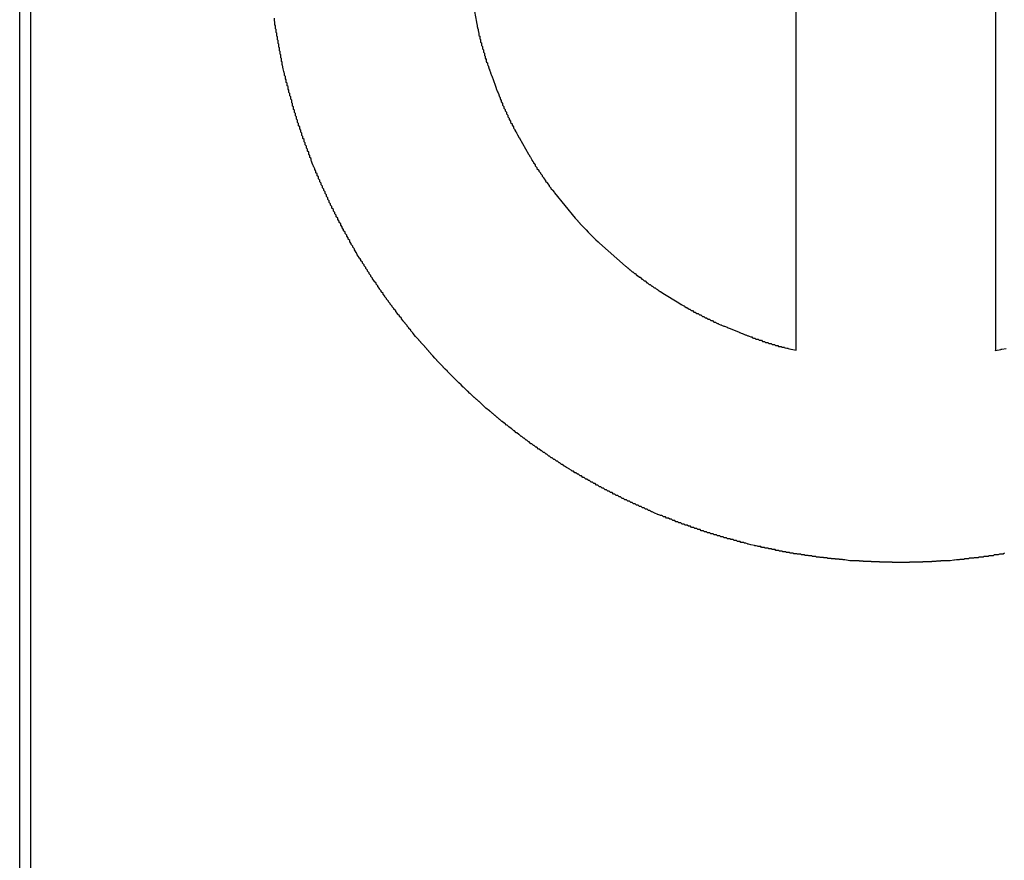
# Model space of a CAD drawing. Extents: x 94.3 to 121.8, y -81.7 to -63.9.
# Tile 4 of 32: x 97.9 to 100.2, y -76.5 to -74.6. Entities that reach past the tile are written whole.
import ezdxf

# ---------------------------------------------------------------- set-up
doc = ezdxf.new("R2010")
doc.units = 0
doc.layers.add('BLACK', color=7, linetype='CONTINUOUS')

msp = doc.modelspace()

# ---------------------------------------------------------------- linework, layer by layer
at = {"layer": 'BLACK', "linetype": 'CONTINUOUS'}
for p, q in [((97.921, -79.821), (97.921, -65.851)), ((97.9464, -65.851), (97.9464, -79.821)), ((99.745444, -75.335431), (99.745444, -74.502176)), ((100.214005, -74.502176), (100.214005, -75.336441)), ((98.984954, -74.514341), (98.994532, -74.564819)), ((98.519685, -74.562671), (98.519685, -74.555079)), ((98.520973, -74.563959), (98.519685, -74.562671)), ((98.520973, -74.571457), (98.520973, -74.563959)), ((98.522307, -74.572791), (98.520973, -74.571457)), ((98.522307, -74.580195), (98.522307, -74.572791)), ((98.994532, -74.564819), (98.994581, -74.564868)), ((98.994581, -74.564868), (98.994581, -74.565076)), ((98.994581, -74.565076), (98.996039, -74.572764)), ((98.996039, -74.572764), (98.996398, -74.573123)), ((98.996398, -74.573123), (98.996398, -74.574652)), ((98.996398, -74.574652), (98.99752, -74.580566)), ((98.523688, -74.581576), (98.522307, -74.580195)), ((98.523688, -74.588887), (98.523688, -74.581576)), ((98.525114, -74.590313), (98.523688, -74.588887)), ((98.525114, -74.597534), (98.525114, -74.590313)), ((98.526585, -74.599005), (98.525114, -74.597534)), ((98.526585, -74.606135), (98.526585, -74.599005)), ((98.99752, -74.580566), (98.998274, -74.58132)), ((98.998274, -74.58132), (98.998274, -74.584538)), ((98.998274, -74.584538), (98.998973, -74.588226)), ((98.998973, -74.588226), (99.000207, -74.58946)), ((99.000207, -74.58946), (99.000207, -74.594725)), ((99.000207, -74.594725), (99.0004, -74.595747)), ((99.0004, -74.595747), (99.002196, -74.597543)), ((99.002196, -74.597543), (99.002196, -74.603525)), ((98.528101, -74.607651), (98.526585, -74.606135)), ((98.528101, -74.614692), (98.528101, -74.607651)), ((98.529661, -74.616252), (98.528101, -74.614692)), ((98.529661, -74.623205), (98.529661, -74.616252)), ((98.531264, -74.624808), (98.529661, -74.623205)), ((98.531264, -74.631674), (98.531264, -74.624808)), ((99.002196, -74.603525), (99.004242, -74.605571)), ((99.004242, -74.605571), (99.004242, -74.611445)), ((99.004242, -74.611445), (99.006341, -74.613544)), ((99.006341, -74.613544), (99.006341, -74.619308)), ((99.006341, -74.619308), (99.008495, -74.621462)), ((99.008495, -74.621462), (99.008495, -74.62712)), ((98.53291, -74.63332), (98.531264, -74.631674)), ((98.53291, -74.640101), (98.53291, -74.63332)), ((98.534599, -74.64179), (98.53291, -74.640101)), ((98.534599, -74.648485), (98.534599, -74.64179)), ((99.008495, -74.62712), (99.010703, -74.629328)), ((99.010703, -74.629328), (99.010703, -74.634881)), ((99.010703, -74.634881), (99.012963, -74.637141)), ((99.012963, -74.637141), (99.012963, -74.642591)), ((99.012963, -74.642591), (99.015274, -74.644902)), ((99.015274, -74.644902), (99.015274, -74.65015)), ((98.536329, -74.650215), (98.534599, -74.648485)), ((98.536329, -74.656828), (98.536329, -74.650215)), ((98.537643, -74.658142), (98.536329, -74.656828)), ((98.538101, -74.661344), (98.537643, -74.658142)), ((98.538101, -74.665129), (98.538101, -74.661344)), ((98.538731, -74.665759), (98.538101, -74.665129)), ((98.539996, -74.674617), (98.538731, -74.665759)), ((99.015274, -74.65015), (99.01533, -74.650304)), ((99.01533, -74.650304), (99.017637, -74.652611)), ((99.017637, -74.652611), (99.017637, -74.656552)), ((99.017637, -74.656552), (99.018399, -74.658618)), ((99.018399, -74.658618), (99.020051, -74.66027)), ((99.020051, -74.66027), (99.020051, -74.663091)), ((99.020051, -74.663091), (99.02141, -74.666774)), ((99.02141, -74.666774), (99.022515, -74.667879)), ((99.022515, -74.667879), (99.022515, -74.669766)), ((99.022515, -74.669766), (99.024363, -74.674774)), ((98.541767, -74.68033), (98.539996, -74.674617)), ((98.541767, -74.681608), (98.541767, -74.68033)), ((98.542341, -74.682182), (98.541767, -74.681608)), ((98.54366, -74.686436), (98.542341, -74.682182)), ((98.54366, -74.689787), (98.54366, -74.686436)), ((98.545165, -74.691292), (98.54366, -74.689787)), ((98.545593, -74.692672), (98.545165, -74.691292)), ((98.545593, -74.697927), (98.545593, -74.692672)), ((99.024363, -74.674774), (99.025028, -74.675439)), ((99.025028, -74.675439), (99.025028, -74.676574)), ((99.025028, -74.676574), (99.027259, -74.682619)), ((99.027259, -74.682619), (99.02759, -74.68295)), ((99.02759, -74.68295), (99.02759, -74.683515)), ((99.02759, -74.683515), (99.030098, -74.69031)), ((99.030098, -74.69031), (99.0302, -74.690412)), ((99.0302, -74.690412), (99.0302, -74.690585)), ((99.0302, -74.690585), (99.038283, -74.712483)), ((98.547566, -74.6999), (98.545593, -74.697927)), ((98.547566, -74.706028), (98.547566, -74.6999)), ((98.549577, -74.708039), (98.547566, -74.706028)), ((98.549577, -74.714089), (98.549577, -74.708039)), ((98.551626, -74.716138), (98.549577, -74.714089)), ((98.551626, -74.722112), (98.551626, -74.716138)), ((99.038283, -74.712483), (99.038315, -74.712515)), ((99.038315, -74.712515), (99.038315, -74.712569)), ((99.038315, -74.712569), (99.040902, -74.719579)), ((98.553714, -74.7242), (98.551626, -74.722112)), ((98.553714, -74.730097), (98.553714, -74.7242)), ((98.555839, -74.732222), (98.553714, -74.730097)), ((98.555839, -74.738045), (98.555839, -74.732222)), ((98.558002, -74.740208), (98.555839, -74.738045)), ((98.558002, -74.745955), (98.558002, -74.740208)), ((99.040902, -74.719579), (99.041113, -74.71979)), ((99.041113, -74.71979), (99.041113, -74.720149)), ((99.041113, -74.720149), (99.043468, -74.72653)), ((99.043468, -74.72653), (99.043957, -74.727019)), ((99.043957, -74.727019), (99.043957, -74.727853)), ((99.043957, -74.727853), (99.045981, -74.733337)), ((99.045981, -74.733337), (99.046846, -74.734202)), ((99.046846, -74.734202), (99.046846, -74.73568)), ((99.046846, -74.73568), (99.04844, -74.74)), ((99.04844, -74.74), (99.049781, -74.741341)), ((98.560202, -74.748155), (98.558002, -74.745955)), ((98.560202, -74.753828), (98.560202, -74.748155)), ((98.562438, -74.756064), (98.560202, -74.753828)), ((98.562438, -74.761664), (98.562438, -74.756064)), ((98.564711, -74.763937), (98.562438, -74.761664)), ((99.049781, -74.741341), (99.049781, -74.743631)), ((99.049781, -74.743631), (99.050849, -74.746525)), ((99.050849, -74.746525), (99.052759, -74.748435)), ((99.052759, -74.748435), (99.052759, -74.751698)), ((99.052759, -74.751698), (99.053205, -74.752908)), ((99.053205, -74.752908), (99.055782, -74.755485)), ((99.055782, -74.755485), (99.055782, -74.759426)), ((99.055782, -74.759426), (99.058848, -74.762492)), ((99.058848, -74.762492), (99.058848, -74.766345)), ((98.564711, -74.769465), (98.564711, -74.763937)), ((98.567019, -74.771773), (98.564711, -74.769465)), ((98.567019, -74.777229), (98.567019, -74.771773)), ((98.569363, -74.779573), (98.567019, -74.777229)), ((98.569363, -74.784957), (98.569363, -74.779573)), ((98.571743, -74.787337), (98.569363, -74.784957)), ((99.058848, -74.766345), (99.061958, -74.769455)), ((99.061958, -74.769455), (99.061958, -74.773223)), ((99.061958, -74.773223), (99.06511, -74.776375)), ((99.06511, -74.776375), (99.06511, -74.780058)), ((99.06511, -74.780058), (99.068305, -74.783253)), ((99.068305, -74.783253), (99.068305, -74.786852)), ((99.068305, -74.786852), (99.071542, -74.790089)), ((98.571743, -74.79265), (98.571743, -74.787337)), ((98.574157, -74.795064), (98.571743, -74.79265)), ((98.574157, -74.800309), (98.574157, -74.795064)), ((98.576607, -74.802759), (98.574157, -74.800309)), ((98.576607, -74.807932), (98.576607, -74.802759)), ((98.579091, -74.810416), (98.576607, -74.807932)), ((99.071542, -74.790089), (99.071542, -74.793603)), ((99.071542, -74.793603), (99.074821, -74.796882)), ((99.074821, -74.796882), (99.074821, -74.800313)), ((99.074821, -74.800313), (99.078142, -74.803634)), ((99.078142, -74.803634), (99.078142, -74.806956)), ((99.078142, -74.806956), (99.078176, -74.807017)), ((99.078176, -74.807017), (99.081504, -74.810345)), ((98.579091, -74.815521), (98.579091, -74.810416)), ((98.581608, -74.818038), (98.579091, -74.815521)), ((98.581608, -74.823076), (98.581608, -74.818038)), ((98.58416, -74.825628), (98.581608, -74.823076)), ((98.58416, -74.830597), (98.58416, -74.825628)), ((98.586746, -74.833183), (98.58416, -74.830597)), ((98.586746, -74.838084), (98.586746, -74.833183)), ((99.081504, -74.810345), (99.081504, -74.812832)), ((99.081504, -74.812832), (99.082547, -74.814656)), ((99.082547, -74.814656), (99.084906, -74.817015)), ((99.084906, -74.817015), (99.084906, -74.818778)), ((99.084906, -74.818778), (99.086808, -74.822103)), ((99.086808, -74.822103), (99.08835, -74.823645)), ((99.08835, -74.823645), (99.08835, -74.824797)), ((99.08835, -74.824797), (99.090962, -74.829363)), ((99.090962, -74.829363), (99.091833, -74.830234)), ((99.091833, -74.830234), (99.091833, -74.830885)), ((99.091833, -74.830885), (99.095007, -74.836433)), ((98.589364, -74.840702), (98.586746, -74.838084)), ((98.589364, -74.845538), (98.589364, -74.840702)), ((98.592016, -74.84819), (98.589364, -74.845538)), ((98.592016, -74.852959), (98.592016, -74.84819)), ((98.594701, -74.855644), (98.592016, -74.852959)), ((98.594701, -74.860347), (98.594701, -74.855644)), ((99.095007, -74.836433), (99.095357, -74.836783)), ((99.095357, -74.836783), (99.095357, -74.837044)), ((99.095357, -74.837044), (99.117066, -74.874986)), ((98.597418, -74.863064), (98.594701, -74.860347)), ((98.597418, -74.867702), (98.597418, -74.863064)), ((98.600168, -74.870452), (98.597418, -74.867702)), ((98.600168, -74.875025), (98.600168, -74.870452)), ((98.60295, -74.877807), (98.600168, -74.875025)), ((98.60295, -74.882316), (98.60295, -74.877807)), ((99.117066, -74.874986), (99.117328, -74.875248)), ((99.117328, -74.875248), (99.117328, -74.875443)), ((99.117328, -74.875443), (99.120379, -74.880776)), ((98.605022, -74.884388), (98.60295, -74.882316)), ((98.605764, -74.886779), (98.605022, -74.884388)), ((98.605764, -74.889575), (98.605764, -74.886779)), ((98.607019, -74.89083), (98.605764, -74.889575)), ((98.608609, -74.895957), (98.607019, -74.89083)), ((98.608609, -74.896803), (98.608609, -74.895957)), ((98.608988, -74.897182), (98.608609, -74.896803)), ((98.609792, -74.899774), (98.608988, -74.897182)), ((98.611486, -74.903198), (98.609792, -74.899774)), ((99.120379, -74.880776), (99.121126, -74.881523)), ((99.121126, -74.881523), (99.121126, -74.882081)), ((99.121126, -74.882081), (99.12359, -74.886388)), ((99.12359, -74.886388), (99.124962, -74.88776)), ((99.124962, -74.88776), (99.124962, -74.888785)), ((99.124962, -74.888785), (99.126701, -74.891825)), ((99.126701, -74.891825), (99.128835, -74.893959)), ((99.128835, -74.893959), (99.128835, -74.895554)), ((99.128835, -74.895554), (99.129708, -74.897081)), ((99.129708, -74.897081), (99.132747, -74.90012)), ((99.132747, -74.90012), (99.132747, -74.902293)), ((99.132747, -74.902293), (99.136697, -74.906243)), ((98.611486, -74.903998), (98.611486, -74.903198)), ((98.612268, -74.90478), (98.611486, -74.903998)), ((98.614394, -74.909077), (98.612268, -74.90478)), ((98.614394, -74.911163), (98.614394, -74.909077)), ((98.616435, -74.913204), (98.614394, -74.911163)), ((98.617333, -74.915018), (98.616435, -74.913204)), ((98.617333, -74.918297), (98.617333, -74.915018)), ((98.620303, -74.921267), (98.617333, -74.918297)), ((98.620303, -74.925399), (98.620303, -74.921267)), ((98.623304, -74.9284), (98.620303, -74.925399)), ((99.136697, -74.906243), (99.136697, -74.908343)), ((99.136697, -74.908343), (99.140683, -74.912329)), ((99.140683, -74.912329), (99.140683, -74.914353)), ((99.140683, -74.914353), (99.144708, -74.918378)), ((99.144708, -74.918378), (99.144708, -74.920328)), ((99.144708, -74.920328), (99.148769, -74.924389)), ((99.148769, -74.924389), (99.148769, -74.926264)), ((98.623304, -74.932471), (98.623304, -74.9284)), ((98.626335, -74.935502), (98.623304, -74.932471)), ((98.626335, -74.939513), (98.626335, -74.935502)), ((98.629396, -74.942574), (98.626335, -74.939513)), ((98.629396, -74.946524), (98.629396, -74.942574)), ((98.632488, -74.949616), (98.629396, -74.946524)), ((99.148769, -74.926264), (99.152868, -74.930363)), ((99.152868, -74.930363), (99.152868, -74.932166)), ((99.152868, -74.932166), (99.157003, -74.936301)), ((99.157003, -74.936301), (99.157003, -74.938029)), ((99.157003, -74.938029), (99.161175, -74.942201)), ((99.161175, -74.942201), (99.161175, -74.943857)), ((99.161175, -74.943857), (99.165384, -74.948066)), ((99.165384, -74.948066), (99.165384, -74.949648)), ((98.632488, -74.953506), (98.632488, -74.949616)), ((98.635609, -74.956627), (98.632488, -74.953506)), ((98.635609, -74.960457), (98.635609, -74.956627)), ((98.63876, -74.963608), (98.635609, -74.960457)), ((98.63876, -74.967379), (98.63876, -74.963608)), ((98.641941, -74.97056), (98.63876, -74.967379)), ((98.641941, -74.974271), (98.641941, -74.97056)), ((99.165384, -74.949648), (99.169629, -74.953893)), ((99.169629, -74.953893), (99.169629, -74.955235)), ((99.169629, -74.955235), (99.170383, -74.956157)), ((99.170383, -74.956157), (99.17391, -74.959684)), ((99.17391, -74.959684), (99.17391, -74.960467)), ((99.17391, -74.960467), (99.176859, -74.964071)), ((99.176859, -74.964071), (99.178228, -74.96544)), ((99.178228, -74.96544), (99.178228, -74.965743)), ((99.178228, -74.965743), (99.226768, -75.025062)), ((98.645151, -74.977481), (98.641941, -74.974271)), ((98.645151, -74.981133), (98.645151, -74.977481)), ((98.64839, -74.984372), (98.645151, -74.981133)), ((98.64839, -74.987967), (98.64839, -74.984372)), ((98.651659, -74.991236), (98.64839, -74.987967)), ((98.651659, -74.994771), (98.651659, -74.991236)), ((98.654956, -74.998068), (98.651659, -74.994771)), ((98.654956, -75.001547), (98.654956, -74.998068)), ((98.658282, -75.004873), (98.654956, -75.001547)), ((98.658282, -75.008294), (98.658282, -75.004873)), ((98.661636, -75.011648), (98.658282, -75.008294)), ((98.661636, -75.015012), (98.661636, -75.011648)), ((98.665019, -75.018395), (98.661636, -75.015012)), ((98.665019, -75.021702), (98.665019, -75.018395)), ((98.668431, -75.025114), (98.665019, -75.021702)), ((98.668431, -75.028363), (98.668431, -75.025114)), ((98.67187, -75.031802), (98.668431, -75.028363)), ((98.67187, -75.034996), (98.67187, -75.031802)), ((98.675338, -75.038464), (98.67187, -75.034996)), ((98.675338, -75.041602), (98.675338, -75.038464)), ((99.226768, -75.025062), (99.228087, -75.026381)), ((99.228087, -75.026381), (99.228087, -75.026673)), ((99.228087, -75.026673), (99.229389, -75.028265)), ((99.229389, -75.028265), (99.232832, -75.031708)), ((99.232832, -75.031708), (99.232832, -75.032219)), ((99.232832, -75.032219), (99.237613, -75.037)), ((99.237613, -75.037), (99.237613, -75.03744)), ((99.237613, -75.03744), (99.242429, -75.042256)), ((98.678833, -75.045097), (98.675338, -75.041602)), ((98.678833, -75.048179), (98.678833, -75.045097)), ((98.682356, -75.051702), (98.678833, -75.048179)), ((98.682356, -75.054728), (98.682356, -75.051702)), ((98.685907, -75.058279), (98.682356, -75.054728)), ((98.685907, -75.06125), (98.685907, -75.058279)), ((98.689485, -75.064828), (98.685907, -75.06125)), ((99.242429, -75.042256), (99.242429, -75.042626)), ((99.242429, -75.042626), (99.247281, -75.047478)), ((99.247281, -75.047478), (99.247281, -75.047778)), ((99.247281, -75.047778), (99.252167, -75.052664)), ((99.252167, -75.052664), (99.252167, -75.052893)), ((99.252167, -75.052893), (99.257089, -75.057815)), ((99.257089, -75.057815), (99.257089, -75.057975)), ((99.257089, -75.057975), (99.262045, -75.062931)), ((99.262045, -75.062931), (99.262045, -75.06302)), ((99.262045, -75.06302), (99.267037, -75.068012)), ((98.689485, -75.067745), (98.689485, -75.064828)), ((98.693091, -75.071351), (98.689485, -75.067745)), ((98.693091, -75.074212), (98.693091, -75.071351)), ((98.696724, -75.077845), (98.693091, -75.074212)), ((98.696724, -75.080651), (98.696724, -75.077845)), ((98.700385, -75.084312), (98.696724, -75.080651)), ((98.700385, -75.087064), (98.700385, -75.084312)), ((98.704072, -75.090751), (98.700385, -75.087064)), ((99.267037, -75.068012), (99.267037, -75.068031)), ((99.267037, -75.068031), (99.270202, -75.071196)), ((99.270202, -75.071196), (99.270253, -75.071196)), ((99.270253, -75.071196), (99.275228, -75.076171)), ((99.275228, -75.076171), (99.27535, -75.076171)), ((99.27535, -75.076171), (99.280291, -75.081112)), ((99.280291, -75.081112), (99.280483, -75.081112)), ((99.280483, -75.081112), (99.28354, -75.084169)), ((99.28354, -75.084169), (99.34465, -75.137648)), ((98.704072, -75.093449), (98.704072, -75.090751)), ((98.707086, -75.096463), (98.704072, -75.093449)), ((98.707786, -75.097877), (98.707086, -75.096463)), ((98.707786, -75.099808), (98.707786, -75.097877)), ((98.709676, -75.101698), (98.707786, -75.099808)), ((98.711527, -75.105439), (98.709676, -75.101698)), ((98.711527, -75.106139), (98.711527, -75.105439)), ((98.712211, -75.106823), (98.711527, -75.106139)), ((98.714309, -75.111064), (98.712211, -75.106823)), ((98.71909, -75.117787), (98.714309, -75.111064)), ((98.71909, -75.118722), (98.71909, -75.117787)), ((98.72139, -75.121022), (98.71909, -75.118722)), ((98.722911, -75.12316), (98.72139, -75.121022)), ((98.722911, -75.124974), (98.722911, -75.12316)), ((98.726758, -75.128821), (98.722911, -75.124974)), ((98.726758, -75.131199), (98.726758, -75.128821)), ((98.730632, -75.135073), (98.726758, -75.131199)), ((98.730632, -75.137398), (98.730632, -75.135073)), ((98.734532, -75.141298), (98.730632, -75.137398)), ((98.734532, -75.14357), (98.734532, -75.141298)), ((98.738459, -75.147497), (98.734532, -75.14357)), ((98.738459, -75.149717), (98.738459, -75.147497)), ((98.742411, -75.153669), (98.738459, -75.149717)), ((98.742411, -75.155837), (98.742411, -75.153669)), ((98.74639, -75.159816), (98.742411, -75.155837)), ((99.34465, -75.137648), (99.344819, -75.137648)), ((99.344819, -75.137648), (99.346004, -75.138833)), ((99.346004, -75.138833), (99.34977, -75.142129)), ((99.34977, -75.142129), (99.350411, -75.142129)), ((99.350411, -75.142129), (99.354856, -75.146574)), ((99.354856, -75.146574), (99.356038, -75.146574)), ((99.356038, -75.146574), (99.360447, -75.150983)), ((99.360447, -75.150983), (99.361702, -75.150983)), ((99.361702, -75.150983), (99.366076, -75.155357)), ((99.366076, -75.155357), (99.367401, -75.155357)), ((99.367401, -75.155357), (99.371738, -75.159694)), ((98.74639, -75.161931), (98.74639, -75.159816)), ((98.750394, -75.165935), (98.74639, -75.161931)), ((98.750394, -75.168), (98.750394, -75.165935)), ((98.754424, -75.17203), (98.750394, -75.168)), ((98.754424, -75.174042), (98.754424, -75.17203)), ((98.75848, -75.178098), (98.754424, -75.174042)), ((98.75848, -75.180059), (98.75848, -75.178098)), ((98.762562, -75.184141), (98.75848, -75.180059)), ((99.371738, -75.159694), (99.373137, -75.159694)), ((99.373137, -75.159694), (99.377438, -75.163995)), ((99.377438, -75.163995), (99.378909, -75.163995)), ((99.378909, -75.163995), (99.383173, -75.168259)), ((99.383173, -75.168259), (99.384717, -75.168259)), ((99.384717, -75.168259), (99.388946, -75.172488)), ((99.388946, -75.172488), (99.390561, -75.172488)), ((99.390561, -75.172488), (99.394752, -75.176679)), ((99.394752, -75.176679), (99.396442, -75.176679)), ((99.396442, -75.176679), (99.400597, -75.180834)), ((98.762562, -75.18605), (98.762562, -75.184141)), ((98.76667, -75.190158), (98.762562, -75.18605)), ((98.76667, -75.192015), (98.76667, -75.190158)), ((98.770802, -75.196147), (98.76667, -75.192015)), ((98.770802, -75.197955), (98.770802, -75.196147)), ((98.774961, -75.202114), (98.770802, -75.197955)), ((98.774961, -75.203869), (98.774961, -75.202114)), ((99.400597, -75.180834), (99.40236, -75.180834)), ((99.40236, -75.180834), (99.406479, -75.184953)), ((99.406479, -75.184953), (99.408315, -75.184953)), ((99.408315, -75.184953), (99.411437, -75.188075)), ((99.411437, -75.188075), (99.412991, -75.189034)), ((99.412991, -75.189034), (99.414306, -75.189034)), ((99.414306, -75.189034), (99.416424, -75.191152)), ((99.416424, -75.191152), (99.419546, -75.193078)), ((99.419546, -75.193078), (99.420334, -75.193078)), ((99.420334, -75.193078), (99.421604, -75.194348)), ((99.421604, -75.194348), (99.42604, -75.197085)), ((99.42604, -75.197085), (99.4264, -75.197085)), ((99.4264, -75.197085), (99.426979, -75.197664)), ((99.426979, -75.197664), (99.432475, -75.201055)), ((99.432475, -75.201055), (99.432503, -75.201055)), ((99.432503, -75.201055), (99.432548, -75.2011)), ((99.432548, -75.2011), (99.469788, -75.224077)), ((98.779145, -75.208053), (98.774961, -75.203869)), ((98.779145, -75.209758), (98.779145, -75.208053)), ((98.783354, -75.213967), (98.779145, -75.209758)), ((98.783354, -75.215622), (98.783354, -75.213967)), ((98.787588, -75.219856), (98.783354, -75.215622)), ((98.787588, -75.22146), (98.787588, -75.219856)), ((98.791848, -75.22572), (98.787588, -75.22146)), ((98.791848, -75.227273), (98.791848, -75.22572)), ((99.469788, -75.224077), (99.469918, -75.224077)), ((99.469918, -75.224077), (99.470127, -75.224286)), ((99.470127, -75.224286), (99.475788, -75.227779)), ((98.796133, -75.231558), (98.791848, -75.227273)), ((98.796133, -75.233061), (98.796133, -75.231558)), ((98.800443, -75.237371), (98.796133, -75.233061)), ((98.800443, -75.238823), (98.800443, -75.237371)), ((98.804778, -75.243158), (98.800443, -75.238823)), ((98.804778, -75.244561), (98.804778, -75.243158)), ((98.809139, -75.248922), (98.804778, -75.244561)), ((98.809139, -75.250273), (98.809139, -75.248922)), ((99.475788, -75.227779), (99.476288, -75.227779)), ((99.476288, -75.227779), (99.477092, -75.228583)), ((99.477092, -75.228583), (99.481727, -75.231443)), ((99.481727, -75.231443), (99.482697, -75.231443)), ((99.482697, -75.231443), (99.484259, -75.233005)), ((99.484259, -75.233005), (99.487602, -75.235068)), ((99.487602, -75.235068), (99.489145, -75.235068)), ((99.489145, -75.235068), (99.49163, -75.237553)), ((99.49163, -75.237553), (99.493411, -75.238652)), ((99.493411, -75.238652), (99.495633, -75.238652)), ((99.495633, -75.238652), (99.499179, -75.242198)), ((99.499179, -75.242198), (99.50216, -75.242198)), ((99.50216, -75.242198), (99.505665, -75.245703)), ((99.505665, -75.245703), (99.508728, -75.245703)), ((99.508728, -75.245703), (99.512193, -75.249168)), ((99.512193, -75.249168), (99.515335, -75.249168)), ((99.515335, -75.249168), (99.51876, -75.252593)), ((98.813524, -75.254658), (98.809139, -75.250273)), ((98.813524, -75.255961), (98.813524, -75.254658)), ((98.817934, -75.260371), (98.813524, -75.255961)), ((98.817934, -75.261624), (98.817934, -75.260371)), ((98.822369, -75.266059), (98.817934, -75.261624)), ((98.822369, -75.267261), (98.822369, -75.266059)), ((98.826829, -75.271721), (98.822369, -75.267261)), ((98.826829, -75.272874), (98.826829, -75.271721)), ((99.51876, -75.252593), (99.521983, -75.252593)), ((99.521983, -75.252593), (99.525367, -75.255977)), ((99.525367, -75.255977), (99.528672, -75.255977)), ((99.528672, -75.255977), (99.532015, -75.25932)), ((99.532015, -75.25932), (99.535402, -75.25932)), ((99.535402, -75.25932), (99.538703, -75.262621)), ((99.538703, -75.262621), (99.542174, -75.262621)), ((99.542174, -75.262621), (99.545434, -75.265881)), ((99.545434, -75.265881), (99.548987, -75.265881)), ((99.548987, -75.265881), (99.551828, -75.268722)), ((99.551828, -75.268722), (99.552751, -75.269098)), ((99.552751, -75.269098), (99.555842, -75.269098)), ((99.555842, -75.269098), (99.557965, -75.271221)), ((99.557965, -75.271221), (99.56055, -75.272274)), ((99.56055, -75.272274), (99.562739, -75.272274)), ((99.562739, -75.272274), (99.564242, -75.273777)), ((98.831314, -75.277359), (98.826829, -75.272874)), ((98.831314, -75.278462), (98.831314, -75.277359)), ((98.835823, -75.282971), (98.831314, -75.278462)), ((98.835823, -75.284026), (98.835823, -75.282971)), ((98.840357, -75.28856), (98.835823, -75.284026)), ((98.840357, -75.289564), (98.840357, -75.28856)), ((98.84342, -75.292627), (98.840357, -75.289564)), ((98.844916, -75.29473), (98.84342, -75.292627)), ((98.844916, -75.295078), (98.844916, -75.29473)), ((98.84577, -75.295932), (98.844916, -75.295078)), ((98.850918, -75.303171), (98.84577, -75.295932)), ((99.564242, -75.273777), (99.568241, -75.275406)), ((99.568241, -75.275406), (99.569679, -75.275406)), ((99.569679, -75.275406), (99.570666, -75.276393)), ((99.570666, -75.276393), (99.575829, -75.278496)), ((99.575829, -75.278496), (99.576662, -75.278496)), ((99.576662, -75.278496), (99.577234, -75.279068)), ((99.577234, -75.279068), (99.583309, -75.281542)), ((99.583309, -75.281542), (99.583689, -75.281542)), ((99.583689, -75.281542), (99.58395, -75.281803)), ((99.58395, -75.281803), (99.590681, -75.284544)), ((99.590681, -75.284544), (99.590759, -75.284544)), ((99.590759, -75.284544), (99.590812, -75.284597)), ((99.590812, -75.284597), (99.612143, -75.293284)), ((99.612143, -75.293284), (99.612238, -75.293284)), ((99.612238, -75.293284), (99.612303, -75.293349)), ((99.612303, -75.293349), (99.619075, -75.296107)), ((98.85874, -75.311126), (98.850918, -75.303171)), ((98.85874, -75.311472), (98.85874, -75.311126)), ((98.863398, -75.31613), (98.85874, -75.311472)), ((98.863398, -75.316887), (98.863398, -75.31613)), ((98.868079, -75.321568), (98.863398, -75.316887)), ((99.619075, -75.296107), (99.619488, -75.296107)), ((99.619488, -75.296107), (99.619771, -75.29639)), ((99.619771, -75.29639), (99.625894, -75.298884)), ((99.625894, -75.298884), (99.626784, -75.298884)), ((99.626784, -75.298884), (99.627395, -75.299495)), ((99.627395, -75.299495), (99.632598, -75.301614)), ((99.632598, -75.301614), (99.634126, -75.301614)), ((99.634126, -75.301614), (99.635175, -75.302663)), ((99.635175, -75.302663), (99.639189, -75.304298)), ((99.639189, -75.304298), (99.641515, -75.304298)), ((99.641515, -75.304298), (99.643113, -75.305896)), ((99.643113, -75.305896), (99.645662, -75.306934)), ((99.645662, -75.306934), (99.648952, -75.306934)), ((99.648952, -75.306934), (99.651212, -75.309194)), ((99.651212, -75.309194), (99.652017, -75.309522)), ((99.652017, -75.309522), (99.656437, -75.309522)), ((99.656437, -75.309522), (99.658976, -75.312061)), ((99.658976, -75.312061), (99.66397, -75.312061)), ((99.66397, -75.312061), (99.66646, -75.314551)), ((99.66646, -75.314551), (99.671552, -75.314551)), ((99.671552, -75.314551), (99.673993, -75.316992)), ((99.673993, -75.316992), (99.679184, -75.316992)), ((99.679184, -75.316992), (99.681574, -75.319382)), ((98.868079, -75.322278), (98.868079, -75.321568)), ((98.872786, -75.326985), (98.868079, -75.322278)), ((98.872786, -75.327645), (98.872786, -75.326985)), ((98.877517, -75.332376), (98.872786, -75.327645)), ((98.877517, -75.332987), (98.877517, -75.332376)), ((98.882272, -75.337742), (98.877517, -75.332987)), ((98.882272, -75.338304), (98.882272, -75.337742)), ((98.887052, -75.343084), (98.882272, -75.338304)), ((99.681574, -75.319382), (99.686867, -75.319382)), ((99.686867, -75.319382), (99.689207, -75.321722)), ((99.689207, -75.321722), (99.6946, -75.321722)), ((99.6946, -75.321722), (99.696888, -75.32401)), ((99.696888, -75.32401), (99.702385, -75.32401)), ((99.702385, -75.32401), (99.704621, -75.326246)), ((99.704621, -75.326246), (99.710222, -75.326246)), ((99.710222, -75.326246), (99.711862, -75.327886)), ((99.711862, -75.327886), (99.714273, -75.328428)), ((99.714273, -75.328428), (99.718112, -75.328428)), ((99.718112, -75.328428), (99.719224, -75.32954)), ((99.719224, -75.32954), (99.723749, -75.330557)), ((99.723749, -75.330557), (99.726056, -75.330557)), ((99.726056, -75.330557), (99.726724, -75.331225)), ((99.726724, -75.331225), (99.732985, -75.332632)), ((99.732985, -75.332632), (99.734054, -75.332632)), ((99.734054, -75.332632), (99.734363, -75.332941)), ((99.734363, -75.332941), (99.741971, -75.334651)), ((99.741971, -75.334651), (99.742107, -75.334651)), ((99.742107, -75.334651), (99.742146, -75.33469)), ((99.742146, -75.33469), (99.745444, -75.335431)), ((100.214005, -75.336441), (100.214098, -75.336421)), ((100.214098, -75.336421), (100.214129, -75.336401)), ((100.214129, -75.336401), (100.214191, -75.336401)), ((100.214191, -75.336401), (100.226686, -75.333652)), ((100.226686, -75.333652), (100.227483, -75.33312)), ((100.227483, -75.33312), (100.229106, -75.33312)), ((100.229106, -75.33312), (100.23908, -75.330925)), ((98.887052, -75.343597), (98.887052, -75.343084)), ((98.891856, -75.348401), (98.887052, -75.343597)), ((98.891856, -75.348866), (98.891856, -75.348401)), ((98.896684, -75.353694), (98.891856, -75.348866)), ((98.896684, -75.35411), (98.896684, -75.353694)), ((98.901537, -75.358963), (98.896684, -75.35411)), ((98.901537, -75.35933), (98.901537, -75.358963)), ((98.906415, -75.364208), (98.901537, -75.35933)), ((98.906415, -75.364525), (98.906415, -75.364208)), ((98.911316, -75.369426), (98.906415, -75.364525)), ((98.911316, -75.369696), (98.911316, -75.369426)), ((98.916243, -75.374623), (98.911316, -75.369696)), ((98.916243, -75.374843), (98.916243, -75.374623)), ((98.921193, -75.379793), (98.916243, -75.374843)), ((98.921193, -75.379965), (98.921193, -75.379793)), ((98.926168, -75.38494), (98.921193, -75.379965)), ((98.926168, -75.385063), (98.926168, -75.38494)), ((98.931167, -75.390062), (98.926168, -75.385063)), ((98.931167, -75.390136), (98.931167, -75.390062)), ((98.93619, -75.395159), (98.931167, -75.390136)), ((98.93619, -75.395186), (98.93619, -75.395159)), ((98.943063, -75.402059), (98.93619, -75.395186)), ((98.943087, -75.402059), (98.943063, -75.402059)), ((98.948111, -75.407083), (98.943087, -75.402059)), ((98.948183, -75.407083), (98.948111, -75.407083)), ((98.953184, -75.412084), (98.948183, -75.407083)), ((98.953304, -75.412084), (98.953184, -75.412084)), ((98.95828, -75.41706), (98.953304, -75.412084)), ((98.958449, -75.41706), (98.95828, -75.41706)), ((98.963401, -75.422012), (98.958449, -75.41706)), ((98.963619, -75.422012), (98.963401, -75.422012)), ((98.968546, -75.426939), (98.963619, -75.422012)), ((98.968812, -75.426939), (98.968546, -75.426939)), ((98.973716, -75.431843), (98.968812, -75.426939)), ((98.974032, -75.431843), (98.973716, -75.431843)), ((98.97891, -75.436721), (98.974032, -75.431843)), ((98.979273, -75.436721), (98.97891, -75.436721)), ((98.984128, -75.441576), (98.979273, -75.436721)), ((98.984541, -75.441576), (98.984128, -75.441576)), ((98.989371, -75.446406), (98.984541, -75.441576)), ((98.989833, -75.446406), (98.989371, -75.446406)), ((98.994638, -75.451211), (98.989833, -75.446406)), ((98.995149, -75.451211), (98.994638, -75.451211)), ((98.99993, -75.455992), (98.995149, -75.451211)), ((99.000489, -75.455992), (98.99993, -75.455992)), ((99.005246, -75.460749), (99.000489, -75.455992)), ((99.005846, -75.460749), (99.005246, -75.460749)), ((99.016183, -75.471263), (99.005846, -75.460749)), ((99.024942, -75.477718), (99.016183, -75.471263)), ((99.026755, -75.479531), (99.024942, -75.477718)), ((99.027402, -75.479531), (99.026755, -75.479531)), ((99.028002, -75.479973), (99.027402, -75.479531)), ((99.032194, -75.484165), (99.028002, -75.479973)), ((99.033048, -75.484165), (99.032194, -75.484165)), ((99.037657, -75.488774), (99.033048, -75.484165)), ((99.03856, -75.488774), (99.037657, -75.488774)), ((99.043145, -75.493359), (99.03856, -75.488774)), ((99.044097, -75.493359), (99.043145, -75.493359)), ((99.048657, -75.497919), (99.044097, -75.493359)), ((99.049659, -75.497919), (99.048657, -75.497919)), ((99.054195, -75.502455), (99.049659, -75.497919)), ((99.055246, -75.502455), (99.054195, -75.502455)), ((99.059757, -75.506966), (99.055246, -75.502455)), ((99.060857, -75.506966), (99.059757, -75.506966)), ((99.065343, -75.511452), (99.060857, -75.506966)), ((99.066494, -75.511452), (99.065343, -75.511452)), ((99.070955, -75.515913), (99.066494, -75.511452)), ((99.072155, -75.515913), (99.070955, -75.515913)), ((99.076591, -75.520349), (99.072155, -75.515913)), ((99.07784, -75.520349), (99.076591, -75.520349)), ((99.082252, -75.524761), (99.07784, -75.520349)), ((99.083551, -75.524761), (99.082252, -75.524761)), ((99.087938, -75.529148), (99.083551, -75.524761)), ((99.089288, -75.529148), (99.087938, -75.529148)), ((99.093649, -75.533509), (99.089288, -75.529148)), ((99.095049, -75.533509), (99.093649, -75.533509)), ((99.099386, -75.537846), (99.095049, -75.533509)), ((99.100836, -75.537846), (99.099386, -75.537846)), ((99.105147, -75.542157), (99.100836, -75.537846)), ((99.106646, -75.542157), (99.105147, -75.542157)), ((99.110933, -75.546444), (99.106646, -75.542157)), ((99.112484, -75.546444), (99.110933, -75.546444)), ((99.116745, -75.550705), (99.112484, -75.546444)), ((99.118346, -75.550705), (99.116745, -75.550705)), ((99.122582, -75.554941), (99.118346, -75.550705)), ((99.124234, -75.554941), (99.122582, -75.554941)), ((99.128444, -75.559151), (99.124234, -75.554941)), ((99.130145, -75.559151), (99.128444, -75.559151)), ((99.134331, -75.563337), (99.130145, -75.559151)), ((99.136085, -75.563337), (99.134331, -75.563337)), ((99.140244, -75.567496), (99.136085, -75.563337)), ((99.142047, -75.567496), (99.140244, -75.567496)), ((99.146182, -75.571631), (99.142047, -75.567496)), ((99.148037, -75.571631), (99.146182, -75.571631)), ((99.152146, -75.57574), (99.148037, -75.571631)), ((99.154053, -75.57574), (99.152146, -75.57574)), ((99.158136, -75.579823), (99.154053, -75.57574)), ((99.160094, -75.579823), (99.158136, -75.579823)), ((99.164151, -75.58388), (99.160094, -75.579823)), ((99.16616, -75.58388), (99.164151, -75.58388)), ((99.170192, -75.587912), (99.16616, -75.58388)), ((99.172253, -75.587912), (99.170192, -75.587912)), ((99.176259, -75.591918), (99.172253, -75.587912)), ((99.178372, -75.591918), (99.176259, -75.591918)), ((99.182352, -75.595898), (99.178372, -75.591918)), ((99.184517, -75.595898), (99.182352, -75.595898)), ((99.188471, -75.599852), (99.184517, -75.595898)), ((99.190668, -75.599852), (99.188471, -75.599852)), ((99.190746, -75.599909), (99.190668, -75.599852)), ((99.194616, -75.603779), (99.190746, -75.599909)), ((99.195997, -75.603779), (99.194616, -75.603779)), ((99.199372, -75.606266), (99.195997, -75.603779)), ((99.200787, -75.607681), (99.199372, -75.606266)), ((99.201292, -75.607681), (99.200787, -75.607681)), ((99.205946, -75.611111), (99.201292, -75.607681)), ((99.212075, -75.614273), (99.205946, -75.611111)), ((99.213208, -75.615406), (99.212075, -75.614273)), ((99.21427, -75.615406), (99.213208, -75.615406)), ((99.217091, -75.616861), (99.21427, -75.615406)), ((99.219458, -75.619228), (99.217091, -75.616861)), ((99.221678, -75.619228), (99.219458, -75.619228)), ((99.222216, -75.619505), (99.221678, -75.619228)), ((99.225735, -75.623024), (99.222216, -75.619505)), ((99.228268, -75.623024), (99.225735, -75.623024)), ((99.232038, -75.626794), (99.228268, -75.623024)), ((99.234626, -75.626794), (99.232038, -75.626794)), ((99.238368, -75.630536), (99.234626, -75.626794)), ((99.241009, -75.630536), (99.238368, -75.630536)), ((99.244725, -75.634252), (99.241009, -75.630536)), ((99.24742, -75.634252), (99.244725, -75.634252)), ((99.251109, -75.637941), (99.24742, -75.634252)), ((99.253858, -75.637941), (99.251109, -75.637941)), ((99.25752, -75.641603), (99.253858, -75.637941)), ((99.260324, -75.641603), (99.25752, -75.641603)), ((99.263958, -75.645237), (99.260324, -75.641603)), ((99.266815, -75.645237), (99.263958, -75.645237)), ((99.270423, -75.648845), (99.266815, -75.645237)), ((99.273337, -75.648845), (99.270423, -75.648845)), ((99.276916, -75.652424), (99.273337, -75.648845)), ((99.279884, -75.652424), (99.276916, -75.652424)), ((99.283437, -75.655977), (99.279884, -75.652424)), ((99.28646, -75.655977), (99.283437, -75.655977)), ((99.289985, -75.659502), (99.28646, -75.655977)), ((99.293063, -75.659502), (99.289985, -75.659502)), ((99.29656, -75.662999), (99.293063, -75.659502)), ((99.299695, -75.662999), (99.29656, -75.662999)), ((99.303164, -75.666468), (99.299695, -75.662999)), ((99.306355, -75.666468), (99.303164, -75.666468)), ((99.309796, -75.669909), (99.306355, -75.666468)), ((99.313042, -75.669909), (99.309796, -75.669909)), ((99.316455, -75.673322), (99.313042, -75.669909)), ((99.31976, -75.673322), (99.316455, -75.673322)), ((99.323144, -75.676706), (99.31976, -75.673322)), ((99.326504, -75.676706), (99.323144, -75.676706)), ((99.32986, -75.680062), (99.326504, -75.676706)), ((99.333277, -75.680062), (99.32986, -75.680062)), ((99.336605, -75.68339), (99.333277, -75.680062)), ((99.34008, -75.68339), (99.336605, -75.68339)), ((99.343379, -75.686689), (99.34008, -75.68339)), ((99.346912, -75.686689), (99.343379, -75.686689)), ((99.350182, -75.689959), (99.346912, -75.686689)), ((99.353773, -75.689959), (99.350182, -75.689959)), ((99.357014, -75.6932), (99.353773, -75.689959)), ((99.360664, -75.6932), (99.357014, -75.6932)), ((99.363875, -75.696411), (99.360664, -75.6932)), ((99.367582, -75.696411), (99.363875, -75.696411)), ((99.370765, -75.699594), (99.367582, -75.696411)), ((99.374533, -75.699594), (99.370765, -75.699594)), ((99.377685, -75.702746), (99.374533, -75.699594)), ((99.381512, -75.702746), (99.377685, -75.702746)), ((99.384635, -75.705869), (99.381512, -75.702746)), ((99.388522, -75.705869), (99.384635, -75.705869)), ((99.391615, -75.708962), (99.388522, -75.705869)), ((99.39556, -75.708962), (99.391615, -75.708962)), ((99.398624, -75.712026), (99.39556, -75.708962)), ((99.401537, -75.712026), (99.398624, -75.712026)), ((99.403798, -75.713192), (99.401537, -75.712026)), ((99.405664, -75.715058), (99.403798, -75.713192)), ((99.407414, -75.715058), (99.405664, -75.715058)), ((99.412202, -75.717528), (99.407414, -75.715058)), ((99.412735, -75.718061), (99.412202, -75.717528)), ((99.413234, -75.718061), (99.412735, -75.718061)), ((99.415434, -75.719196), (99.413234, -75.718061)), ((99.419256, -75.720452), (99.415434, -75.719196)), ((99.419836, -75.721032), (99.419256, -75.720452)), ((99.42102, -75.721032), (99.419836, -75.721032)), ((99.425499, -75.722504), (99.42102, -75.721032)), ((99.426968, -75.723973), (99.425499, -75.722504)), ((99.429968, -75.723973), (99.426968, -75.723973)), ((99.431832, -75.724585), (99.429968, -75.723973)), ((99.43413, -75.726883), (99.431832, -75.724585)), ((99.438446, -75.726883), (99.43413, -75.726883)), ((99.441325, -75.729762), (99.438446, -75.726883)), ((99.445703, -75.729762), (99.441325, -75.729762)), ((99.44855, -75.732609), (99.445703, -75.729762)), ((99.452991, -75.732609), (99.44855, -75.732609)), ((99.455807, -75.735425), (99.452991, -75.732609)), ((99.460313, -75.735425), (99.455807, -75.735425)), ((99.463096, -75.738208), (99.460313, -75.735425)), ((99.467666, -75.738208), (99.463096, -75.738208)), ((99.470418, -75.74096), (99.467666, -75.738208)), ((99.475052, -75.74096), (99.470418, -75.74096)), ((99.477771, -75.743679), (99.475052, -75.74096)), ((99.482471, -75.743679), (99.477771, -75.743679)), ((99.485157, -75.746365), (99.482471, -75.743679)), ((99.489922, -75.746365), (99.485157, -75.746365)), ((99.492576, -75.749019), (99.489922, -75.746365)), ((99.497407, -75.749019), (99.492576, -75.749019)), ((99.500028, -75.75164), (99.497407, -75.749019)), ((99.504927, -75.75164), (99.500028, -75.75164)), ((99.507514, -75.754227), (99.504927, -75.75164)), ((99.512479, -75.754227), (99.507514, -75.754227)), ((99.515033, -75.756781), (99.512479, -75.754227)), ((99.520066, -75.756781), (99.515033, -75.756781)), ((99.522586, -75.759301), (99.520066, -75.756781)), ((99.527688, -75.759301), (99.522586, -75.759301)), ((99.530173, -75.761786), (99.527688, -75.759301)), ((99.535342, -75.761786), (99.530173, -75.761786)), ((99.537794, -75.764238), (99.535342, -75.761786)), ((99.543035, -75.764238), (99.537794, -75.764238)), ((99.545451, -75.766654), (99.543035, -75.764238)), ((99.55076, -75.766654), (99.545451, -75.766654)), ((99.553142, -75.769036), (99.55076, -75.766654)), ((99.558522, -75.769036), (99.553142, -75.769036)), ((99.560868, -75.771382), (99.558522, -75.769036)), ((99.566321, -75.771382), (99.560868, -75.771382)), ((99.568631, -75.773692), (99.566321, -75.771382)), ((99.574154, -75.773692), (99.568631, -75.773692)), ((99.576429, -75.775967), (99.574154, -75.773692)), ((99.582025, -75.775967), (99.576429, -75.775967)), ((99.584263, -75.778205), (99.582025, -75.775967)), ((99.589932, -75.778205), (99.584263, -75.778205)), ((99.592134, -75.780407), (99.589932, -75.778205)), ((99.597877, -75.780407), (99.592134, -75.780407)), ((99.600042, -75.782572), (99.597877, -75.780407)), ((99.60586, -75.782572), (99.600042, -75.782572)), ((99.607987, -75.784699), (99.60586, -75.782572)), ((99.61388, -75.784699), (99.607987, -75.784699)), ((99.61597, -75.786789), (99.61388, -75.784699)), ((99.621089, -75.786789), (99.61597, -75.786789)), ((99.622355, -75.787205), (99.621089, -75.786789)), ((99.623991, -75.788841), (99.622355, -75.787205)), ((99.627333, -75.788841), (99.623991, -75.788841)), ((99.631362, -75.790165), (99.627333, -75.788841)), ((99.632051, -75.790854), (99.631362, -75.790165)), ((99.633457, -75.790854), (99.632051, -75.790854)), ((99.639375, -75.792799), (99.633457, -75.790854)), ((99.647645, -75.794123), (99.639375, -75.792799)), ((99.648286, -75.794764), (99.647645, -75.794123)), ((99.651647, -75.794764), (99.648286, -75.794764)), ((99.655126, -75.795321), (99.651647, -75.794764)), ((99.656464, -75.796659), (99.655126, -75.795321)), ((99.662825, -75.796659), (99.656464, -75.796659)), ((99.664681, -75.798515), (99.662825, -75.796659)), ((99.671123, -75.798515), (99.664681, -75.798515)), ((99.672938, -75.80033), (99.671123, -75.798515)), ((99.679463, -75.80033), (99.672938, -75.80033)), ((99.681237, -75.802104), (99.679463, -75.80033)), ((99.687844, -75.802104), (99.681237, -75.802104)), ((99.689577, -75.803837), (99.687844, -75.802104)), ((99.696268, -75.803837), (99.689577, -75.803837)), ((99.697959, -75.805528), (99.696268, -75.803837)), ((99.704735, -75.805528), (99.697959, -75.805528)), ((99.706383, -75.807176), (99.704735, -75.805528)), ((99.713244, -75.807176), (99.706383, -75.807176)), ((99.71485, -75.808782), (99.713244, -75.807176)), ((99.721799, -75.808782), (99.71485, -75.808782)), ((99.723361, -75.810344), (99.721799, -75.808782)), ((99.730397, -75.810344), (99.723361, -75.810344)), ((99.731915, -75.811862), (99.730397, -75.810344)), ((99.73904, -75.811862), (99.731915, -75.811862)), ((99.740514, -75.813336), (99.73904, -75.811862)), ((99.747729, -75.813336), (99.740514, -75.813336)), ((99.749158, -75.814765), (99.747729, -75.813336)), ((99.756465, -75.814765), (99.749158, -75.814765)), ((99.757848, -75.816148), (99.756465, -75.814765)), ((99.765247, -75.816148), (99.757848, -75.816148)), ((99.766584, -75.817485), (99.765247, -75.816148)), ((99.774076, -75.817485), (99.766584, -75.817485)), ((99.775366, -75.818775), (99.774076, -75.817485)), ((99.782953, -75.818775), (99.775366, -75.818775)), ((99.784196, -75.820018), (99.782953, -75.818775)), ((99.791879, -75.820018), (99.784196, -75.820018)), ((99.793074, -75.821213), (99.791879, -75.820018)), ((99.800856, -75.821213), (99.793074, -75.821213)), ((99.802001, -75.822358), (99.800856, -75.821213)), ((99.80988, -75.822358), (99.802001, -75.822358)), ((99.810977, -75.823455), (99.80988, -75.822358)), ((99.818958, -75.823455), (99.810977, -75.823455)), ((99.820004, -75.824501), (99.818958, -75.823455)), ((99.828086, -75.824501), (99.820004, -75.824501)), ((99.829081, -75.825496), (99.828086, -75.824501)), ((99.837267, -75.825496), (99.829081, -75.825496)), ((99.838211, -75.82644), (99.837267, -75.825496)), ((99.846501, -75.82644), (99.838211, -75.82644)), ((99.847392, -75.827331), (99.846501, -75.82644)), ((99.855032, -75.827331), (99.847392, -75.827331)), ((99.855933, -75.827475), (99.855032, -75.827331)), ((99.856627, -75.828169), (99.855933, -75.827475)), ((99.860265, -75.828169), (99.856627, -75.828169)), ((99.872137, -75.83007), (99.860265, -75.828169)), ((100.122722, -75.827691), (100.117987, -75.828449)), ((100.128716, -75.827691), (100.122722, -75.827691)), ((100.130299, -75.826633), (100.128716, -75.827691)), ((100.139846, -75.826633), (100.130299, -75.826633)), ((100.141572, -75.82548), (100.139846, -75.826633)), ((100.151073, -75.82548), (100.141572, -75.82548)), ((100.152947, -75.824228), (100.151073, -75.82548)), ((100.162397, -75.824228), (100.152947, -75.824228)), ((100.16442, -75.822876), (100.162397, -75.824228)), ((100.173822, -75.822876), (100.16442, -75.822876)), ((100.176002, -75.821419), (100.173822, -75.822876)), ((100.185352, -75.821419), (100.176002, -75.821419)), ((100.187694, -75.819854), (100.185352, -75.821419)), ((100.196989, -75.819854), (100.187694, -75.819854)), ((100.199496, -75.818179), (100.196989, -75.819854)), ((100.208737, -75.818179), (100.199496, -75.818179)), ((100.211414, -75.81639), (100.208737, -75.818179)), ((100.220599, -75.81639), (100.211414, -75.81639)), ((100.223454, -75.814482), (100.220599, -75.81639)), ((100.23258, -75.814482), (100.223454, -75.814482)), ((100.235618, -75.812452), (100.23258, -75.814482)), ((99.884376, -75.83007), (99.872137, -75.83007)), ((99.88466, -75.830354), (99.884376, -75.83007)), ((99.893501, -75.830354), (99.88466, -75.830354)), ((99.894117, -75.83097), (99.893501, -75.830354)), ((99.903074, -75.83097), (99.894117, -75.83097)), ((99.903632, -75.831528), (99.903074, -75.83097)), ((99.912707, -75.831528), (99.903632, -75.831528)), ((99.913206, -75.832027), (99.912707, -75.831528)), ((99.9224, -75.832027), (99.913206, -75.832027)), ((99.922839, -75.832466), (99.9224, -75.832027)), ((99.932156, -75.832466), (99.922839, -75.832466)), ((99.932534, -75.832844), (99.932156, -75.832466)), ((99.941974, -75.832844), (99.932534, -75.832844)), ((99.94229, -75.83316), (99.941974, -75.832844)), ((99.951857, -75.83316), (99.94229, -75.83316)), ((99.95211, -75.833413), (99.951857, -75.83316)), ((99.961805, -75.833413), (99.95211, -75.833413)), ((99.961994, -75.833602), (99.961805, -75.833413)), ((99.971714, -75.833602), (99.961994, -75.833602)), ((99.971778, -75.833559), (99.971714, -75.833602)), ((99.971944, -75.833725), (99.971778, -75.833559)), ((99.981664, -75.833725), (99.971944, -75.833725)), ((99.981809, -75.833628), (99.981664, -75.833725)), ((99.981961, -75.83378), (99.981809, -75.833628)), ((99.991681, -75.83378), (99.981961, -75.83378)), ((99.991908, -75.833628), (99.991681, -75.83378)), ((99.992047, -75.833767), (99.991908, -75.833628)), ((100.001767, -75.833767), (99.992047, -75.833767)), ((100.002076, -75.833559), (100.001767, -75.833767)), ((100.002202, -75.833685), (100.002076, -75.833559)), ((100.011922, -75.833685), (100.002202, -75.833685)), ((100.012318, -75.83342), (100.011922, -75.833685)), ((100.012429, -75.833531), (100.012318, -75.83342)), ((100.022149, -75.833531), (100.012429, -75.833531)), ((100.022632, -75.833208), (100.022149, -75.833531)), ((100.022728, -75.833304), (100.022632, -75.833208)), ((100.032448, -75.833304), (100.022728, -75.833304)), ((100.03302, -75.832921), (100.032448, -75.833304)), ((100.033102, -75.833003), (100.03302, -75.832921)), ((100.042822, -75.833003), (100.033102, -75.833003)), ((100.043486, -75.832558), (100.042822, -75.833003)), ((100.043553, -75.832625), (100.043486, -75.832558)), ((100.053273, -75.832625), (100.043553, -75.832625)), ((100.05403, -75.832119), (100.053273, -75.832625)), ((100.054081, -75.83217), (100.05403, -75.832119)), ((100.063801, -75.83217), (100.054081, -75.83217)), ((100.064654, -75.8316), (100.063801, -75.83217)), ((100.064689, -75.831635), (100.064654, -75.8316)), ((100.074409, -75.831635), (100.064689, -75.831635)), ((100.075359, -75.830999), (100.074409, -75.831635)), ((100.075378, -75.831018), (100.075359, -75.830999)), ((100.085098, -75.831018), (100.075378, -75.831018)), ((100.08615, -75.830315), (100.085098, -75.831018)), ((100.086152, -75.830317), (100.08615, -75.830315)), ((100.095872, -75.830317), (100.086152, -75.830317)), ((100.096242, -75.83007), (100.095872, -75.830317)), ((100.107865, -75.83007), (100.096242, -75.83007)), ((100.116696, -75.828656), (100.107865, -75.83007)), ((100.117678, -75.828656), (100.116696, -75.828656)), ((100.117987, -75.828449), (100.117678, -75.828656))]:
    msp.add_line(p, q, dxfattribs=at)

doc.saveas('drawing.dxf')
